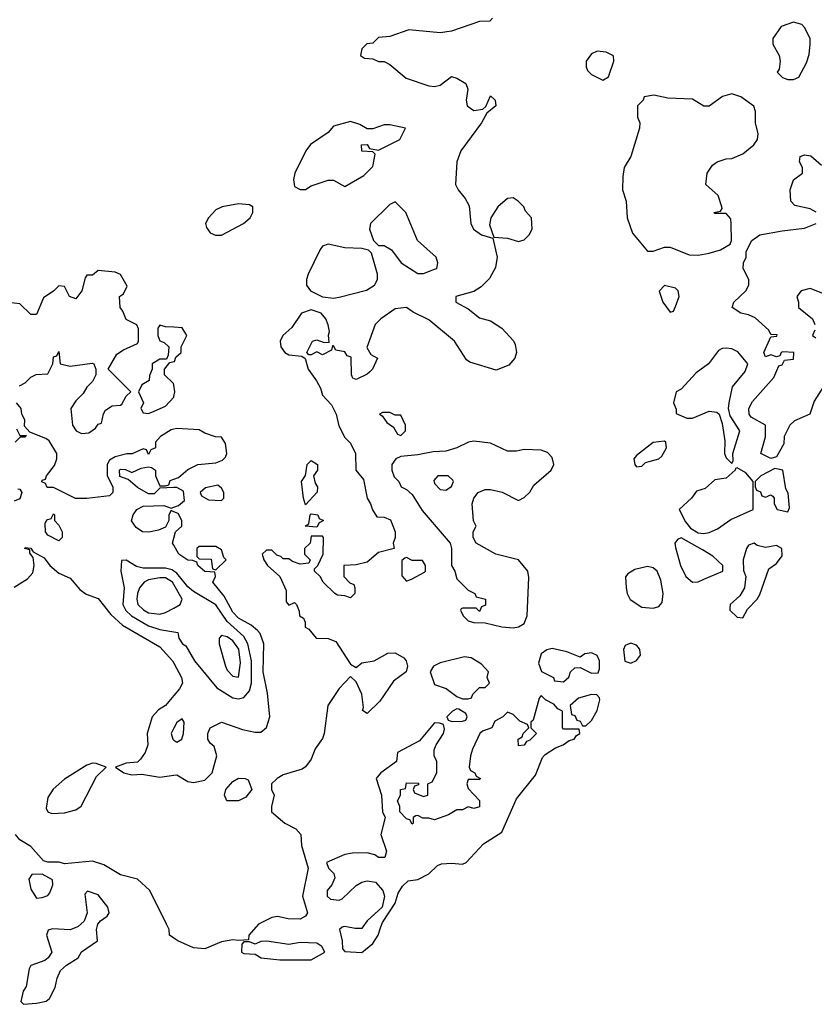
# Model space of a CAD drawing. Header units: inches. Extents: x 2601682 to 2755810, y 449311 to 584050.
# Tile 37 of 256: x 2619450 to 2622285, y 479724 to 483238. Entities that reach past the tile are written whole.
import ezdxf

# ---------------------------------------------------------------- set-up
doc = ezdxf.new("R2010")
doc.units = ezdxf.units.IN
doc.header["$MEASUREMENT"] = 0
for name, color, linetype in [('C6417', 7, 'Continuous'), ('C6418', 7, 'Continuous'), ('C6427', 7, 'Continuous'), ('C6428', 7, 'Continuous')]:
    doc.layers.add(name, color=color, linetype=linetype)

msp = doc.modelspace()

# ---------------------------------------------------------------- linework, layer by layer
at = {"layer": 'C6417', "color": 2, "elevation": 2}
for points in [[(2619656, 480000), (2619630, 479989.3), (2619566.8, 479993.2), (2619551.3, 479988.7), (2619546, 479970), (2619564.7, 479910), (2619552, 479890), (2619539.8, 479880.2), (2619490, 479862), (2619484, 479850), (2619473.2, 479786.8), (2619462.8, 479770), (2619454, 479734), (2619463.6, 479723.6), (2619510, 479728), (2619544.7, 479735.3), (2619556, 479744), (2619576.5, 479783.5), (2619583.2, 479816.8), (2619596, 479844), (2619616.5, 479863.5), (2619658, 479890), (2619670, 479911.3), (2619728, 479950), (2619724, 479990), (2619726.3, 480000)], [(2620000, 479959.5), (2619984.7, 479970), (2619982.8, 479990), (2619978.4, 480000)]]:
    msp.add_lwpolyline(points, dxfattribs=at)
at = {"layer": 'C6418', "color": 2}
for points, elevation in [([(2619448.7, 481931.3), (2619470, 481942), (2619490, 481962), (2619508.9, 481971.1), (2619550, 481974), (2619568, 482010), (2619570, 482034), (2619582, 482038), (2619590, 482054), (2619594, 482010), (2619630, 482001), (2619708.4, 482011.6), (2619714, 482010), (2619722, 481990), (2619722, 481970), (2619710, 481946), (2619690, 481926), (2619676.9, 481903.1), (2619650, 481878), (2619632, 481850), (2619638, 481790), (2619652, 481770), (2619670, 481761), (2619696.4, 481763.6), (2619720.4, 481779.6), (2619730, 481794), (2619742, 481798), (2619748.4, 481831.6), (2619756.4, 481843.6), (2619780.4, 481859.6), (2619810, 481862), (2619814, 481866), (2619830, 481894), (2619846, 481910), (2619766, 481990), (2619796.4, 482043.6), (2619820.2, 482059.8), (2619870, 482082), (2619874, 482090), (2619874, 482134), (2619868.4, 482148.4), (2619830, 482168), (2619818, 482198), (2619808, 482210), (2619806, 482250), (2619820.4, 482259.6), (2619833.2, 482286.8), (2619810, 482328.7), (2619790, 482337.2), (2619730, 482342), (2619710, 482326), (2619690, 482326), (2619683.6, 482316.4), (2619671.3, 482270), (2619650, 482242), (2619628, 482250), (2619610, 482286), (2619590, 482288), (2619572, 482270), (2619534.4, 482245.6), (2619510, 482186), (2619490, 482186), (2619450, 482224), (2619410, 482228.7)], 6), ([(2620000, 482140), (2619970, 482142), (2619950, 482148), (2619942.8, 482137.2), (2619942.8, 482110), (2619950, 482092), (2619965.4, 482085.4), (2619982, 482070), (2619979.6, 482040.4), (2619974, 482026), (2619950, 482026), (2619922, 482010), (2619922, 481990), (2619912.7, 481967.3), (2619912, 481950), (2619885.4, 481934.6), (2619874, 481910), (2619892, 481870), (2619882, 481850), (2619890, 481834), (2619910, 481832), (2619930, 481841), (2619970, 481858.8), (2619999.3, 481890), (2620000, 481892.9)], 6), ([(2620000, 481933.2), (2619999, 481939), (2619966, 481970), (2619966, 481990), (2619986, 482014), (2620000, 482017.5)], 6), ([(2620000, 481776.5), (2619990, 481774), (2619952, 481750), (2619934, 481730), (2619934, 481710), (2619918, 481702), (2619910, 481686), (2619902, 481702), (2619890, 481706), (2619851.3, 481688.7), (2619831.6, 481688.4), (2619790, 481678), (2619770, 481666), (2619762, 481650), (2619762, 481610), (2619782, 481570), (2619782, 481550), (2619770, 481538), (2619688.9, 481528.9), (2619649.1, 481529.1), (2619570, 481568), (2619548.4, 481568.4), (2619542, 481582), (2619528.4, 481588.4), (2619530, 481594), (2619542, 481598), (2619546, 481610), (2619573.6, 481646.4), (2619582, 481670), (2619582, 481690), (2619554.6, 481734.6), (2619543.1, 481743.1), (2619486, 481766), (2619467.3, 481787.3), (2619468, 481810), (2619458, 481830), (2619455.3, 481850), (2619438, 481870)], 6), ([(2619438, 481778), (2619450, 481754), (2619474, 481754), (2619468, 481748), (2619452, 481748), (2619434, 481730)], 6), ([(2620000, 481567.7), (2619950, 481566), (2619930, 481546), (2619910, 481546), (2619870, 481568), (2619836.4, 481596.4), (2619807.3, 481607.3), (2619806, 481630), (2619810, 481634), (2619827.3, 481632.7), (2619850, 481622), (2619883.1, 481636.9), (2619910, 481642), (2619919.6, 481639.6), (2619934, 481630), (2619934, 481610), (2619950, 481574), (2619970, 481574), (2619982, 481578), (2619987.3, 481592.7), (2620000, 481597.4)], 6), ([(2619443.6, 481563.6), (2619450, 481562), (2619458, 481550), (2619450, 481528), (2619430, 481519)], 6), ([(2620000, 481481.8), (2619990, 481486), (2619982, 481470), (2619982, 481450), (2619970, 481426), (2619944.7, 481415.3), (2619910.9, 481409.1), (2619888, 481410), (2619865.6, 481425.6), (2619849.1, 481449.1), (2619855.3, 481470), (2619868, 481490), (2619890, 481502), (2619963.6, 481503.6), (2619990, 481494), (2620000, 481497.6)], 6), ([(2620000, 481361.8), (2619995.3, 481370), (2620000, 481387.5)], 6), ([(2619430, 481212), (2619478, 481242), (2619496.5, 481263.5), (2619502, 481290), (2619498, 481318), (2619486, 481334), (2619486, 481346), (2619468, 481350), (2619470, 481354), (2619490, 481352), (2619498, 481338), (2619536.9, 481316.9), (2619558, 481290), (2619590, 481262), (2619630, 481244.7), (2619664, 481204), (2619687.7, 481187.7), (2619730, 481172), (2619775.1, 481115.1), (2619817.3, 481077.3), (2619950, 480999.3), (2619995.5, 480950), (2620000, 480941.6)], 6), ([(2620000, 481269.7), (2619993.9, 481273.9), (2619970, 481280.2), (2619890, 481279.7), (2619866.3, 481286.3), (2619830, 481308.7), (2619812.7, 481307.3), (2619810.7, 481269.3), (2619823.1, 481210), (2619817.4, 481150), (2619828.6, 481128.6), (2619849.4, 481109.5), (2619910, 481074.7), (2619950, 481061.7), (2620000, 481052.6)], 10), ([(2620000, 481221.4), (2619995.1, 481230), (2619970, 481245.6), (2619950, 481246), (2619910, 481238.8), (2619894, 481230), (2619876.9, 481210), (2619870.3, 481190), (2619867.9, 481170), (2619872, 481150), (2619891.1, 481131.1), (2619910, 481120.8), (2619950, 481116.1), (2619970, 481122), (2620000, 481137.9)], 14), ([(2620000, 480825.4), (2619970, 480789.5), (2619945.3, 480774.7), (2619922.4, 480750), (2619905.3, 480690), (2619906.7, 480650), (2619897.4, 480622.6), (2619881.4, 480598.6), (2619870, 480588), (2619830, 480584), (2619792, 480570), (2619822, 480550), (2619850, 480542.8), (2619885.4, 480545.4), (2619950, 480534.8), (2620000, 480541.5)], 6), ([(2620000, 480708.7), (2619990.8, 480690), (2619996, 480670), (2620000, 480666.8)], 10), ([(2619978.4, 480000), (2619974, 480010), (2619914, 480130), (2619870, 480170.8), (2619810, 480186), (2619750, 480221.6), (2619710, 480234.9), (2619610, 480224.7), (2619590.7, 480230.7), (2619550.9, 480230.9), (2619535.3, 480235.3), (2619490, 480286.8), (2619450, 480310.7), (2619435.5, 480330)], 2), ([(2619726.3, 480000), (2619728.7, 480010), (2619738, 480022), (2619762, 480038), (2619768.7, 480050), (2619764, 480070), (2619730, 480114), (2619692, 480128), (2619682.8, 480117.2), (2619691, 480050), (2619679.9, 480020.1), (2619658.8, 480001.2), (2619656, 480000)], 2)]:
    msp.add_lwpolyline(points, dxfattribs=dict(at, elevation=elevation))
for points, elevation in [([(2619590, 481378), (2619550, 481398), (2619542, 481410), (2619540.4, 481439.6), (2619547.3, 481452.7), (2619562, 481458), (2619570, 481474), (2619574, 481470), (2619574, 481450), (2619590, 481434), (2619602, 481410), (2619602, 481390)], 6), ([(2619710, 480584), (2619690, 480577.2), (2619610, 480527), (2619569, 480491), (2619550, 480462), (2619544, 480424), (2619550.9, 480410.9), (2619564.7, 480404.7), (2619610, 480407.3), (2619650, 480417.3), (2619669.5, 480430.5), (2619723.7, 480536.3), (2619758, 480570), (2619723.1, 480583.1)], 6), ([(2619530, 480188), (2619492.7, 480187.3), (2619482, 480170), (2619490, 480134), (2619510, 480102), (2619530, 480104.7), (2619550, 480112), (2619558, 480122), (2619568, 480150), (2619567.3, 480167.3)], 2)]:
    msp.add_lwpolyline(points, close=True, dxfattribs=dict(at, elevation=elevation))
at = {"layer": 'C6427', "color": 2, "elevation": 2}
for points in [[(2620293.5, 480000), (2620268, 479970), (2620266, 479954), (2620230, 479951), (2620210, 479954), (2620170, 479946.4), (2620110, 479921.7), (2620070, 479925.5), (2620014, 479950), (2620000, 479959.5)], [(2620604, 480000), (2620600.7, 479999.3), (2620591.3, 479990), (2620600.7, 479950), (2620602, 479922), (2620610, 479912), (2620670, 479908.7), (2620710, 479941), (2620729, 479970), (2620738.7, 480000)], [(2620674.3, 480000), (2620670, 479994), (2620646.4, 479993.6), (2620615.7, 480000)]]:
    msp.add_lwpolyline(points, dxfattribs=at)
msp.add_lwpolyline([(2620331.1, 479948.9), (2620310, 479948), (2620290, 479938), (2620270, 479946), (2620250, 479946), (2620242, 479938), (2620241, 479910), (2620250, 479905.5), (2620290, 479902.8), (2620311.3, 479890), (2620377.5, 479882.5), (2620490, 479882), (2620538, 479910), (2620528, 479930), (2620510, 479942), (2620450, 479944), (2620410, 479937.2)], close=True, dxfattribs=at)
at = {"layer": 'C6428', "color": 2}
for points, elevation in [([(2621136.4, 483243.6), (2621127.3, 483232.7), (2621090, 483231.3), (2620990, 483196.3), (2620950, 483190.6), (2620838, 483202), (2620770, 483178), (2620730, 483174), (2620710, 483154), (2620688.7, 483151.3), (2620670, 483134), (2620666, 483110), (2620680.4, 483100.4), (2620710, 483098), (2620730, 483088), (2620750, 483088), (2620770, 483078), (2620829.1, 483029.1), (2620910, 483002), (2620930, 482999), (2620950, 483004), (2620990, 483035.3), (2621010, 483029), (2621042, 483010), (2621049, 482990), (2621042.7, 482950), (2621046, 482930), (2621070, 482914), (2621102, 482918), (2621112.7, 482927.3), (2621130, 482966), (2621146, 482950), (2621148, 482930), (2621116.4, 482903.6), (2621098, 482870), (2621024, 482770), (2621009.4, 482730), (2621005.2, 482650), (2621014, 482630), (2621039.5, 482599.5), (2621052.9, 482572.9), (2621059, 482510), (2621069, 482490), (2621098, 482470), (2621138, 482458), (2621153.2, 482390), (2621147, 482353), (2621126, 482314), (2621096.1, 482283.9), (2621070, 482267.7), (2621006, 482250), (2621006, 482230), (2621050, 482205.2), (2621090, 482173.2), (2621130, 482162.7), (2621170, 482137.2), (2621211.7, 482091.7), (2621218, 482078), (2621222, 482050), (2621216, 482030), (2621194.9, 482005.1), (2621150, 481987.3), (2621055.9, 482015.9), (2621044.1, 482024.1), (2621001, 482090), (2620910, 482166.8), (2620853.7, 482193.7), (2620830, 482210.8), (2620790, 482206), (2620738, 482170), (2620718, 482150), (2620688, 482068), (2620703.1, 482043.1), (2620726, 482030), (2620708, 481990), (2620699, 481981), (2620690, 481972), (2620650, 481954), (2620638, 481958), (2620634, 481970), (2620632.7, 482032.7), (2620618, 482038), (2620610, 482052), (2620578, 482058), (2620570, 482074), (2620566, 482074), (2620562, 482058), (2620530, 482042), (2620510, 482052), (2620490, 482042), (2620482, 482042), (2620474, 482050), (2620494, 482090), (2620510, 482095.3), (2620532.7, 482087.3), (2620554, 482086), (2620551.6, 482111.6), (2620555.3, 482124.7), (2620550.8, 482149.2), (2620542, 482170), (2620526, 482190), (2620490, 482202), (2620455.3, 482190), (2620421.2, 482138.8), (2620389, 482110), (2620379, 482090), (2620382, 482070), (2620395.3, 482050), (2620410, 482041.2), (2620456.4, 482036.4), (2620468.9, 482028.9), (2620479, 481990), (2620509.2, 481949.2), (2620523.1, 481923.1), (2620530, 481898), (2620562.7, 481862.7), (2620579, 481830), (2620588.4, 481788.4), (2620610, 481746), (2620630, 481726), (2620648, 481690), (2620648.7, 481630), (2620676.4, 481596.4), (2620689.2, 481530), (2620702, 481510), (2620708.4, 481488.4), (2620724, 481464), (2620750, 481462), (2620773.2, 481453.2), (2620789, 481410), (2620789, 481390), (2620782, 481370), (2620786, 481350), (2620730, 481336), (2620690, 481302), (2620650, 481292), (2620606, 481290), (2620606, 481250), (2620627.3, 481227.3), (2620642, 481222), (2620646, 481210), (2620646, 481190), (2620630, 481174), (2620610, 481182), (2620583.6, 481183.6), (2620574, 481190), (2620532, 481230), (2620522, 481250), (2620502, 481270), (2620502, 481278), (2620514, 481290), (2620532, 481330), (2620534, 481390), (2620530, 481394), (2620490, 481394), (2620486, 481370), (2620466, 481350), (2620466, 481330), (2620486, 481310), (2620482, 481298), (2620450, 481294), (2620423.6, 481303.6), (2620410, 481314), (2620390, 481314), (2620382, 481322), (2620366.8, 481326.8), (2620350, 481344.7), (2620330, 481344.7), (2620315.3, 481330), (2620321.2, 481310), (2620334, 481290), (2620378, 481250), (2620400.4, 481200.4), (2620400.4, 481160.4), (2620410, 481148), (2620430, 481158), (2620438, 481150), (2620447.3, 481127.3), (2620448, 481110), (2620462, 481102), (2620468, 481088), (2620468.7, 481070), (2620482, 481062), (2620508, 481030), (2620550, 481029.2), (2620578, 481018), (2620630, 480938), (2620650, 480926), (2620670, 480942), (2620714, 480950), (2620763.6, 480976.4), (2620790, 480978), (2620820.2, 480960.2), (2620828.7, 480950), (2620834, 480930), (2620828.7, 480910), (2620783.6, 480876.4), (2620734.2, 480805.8), (2620690, 480762), (2620672.7, 480772.7), (2620676.9, 480783.1), (2620671, 480830), (2620650, 480874), (2620630, 480894), (2620590, 480851.3), (2620549, 480790), (2620536, 480690), (2620530, 480672), (2620504.1, 480635.9), (2620490, 480598), (2620470, 480571.3), (2620457.5, 480562.5), (2620390, 480542.8), (2620368, 480530), (2620348, 480510), (2620348, 480490), (2620358, 480470), (2620348, 480430), (2620348, 480410), (2620395.3, 480370), (2620435.3, 480350), (2620453.2, 480330), (2620455.1, 480290), (2620479.3, 480210), (2620459.3, 480110), (2620477.2, 480050), (2620470, 480038), (2620450, 480027.7), (2620408.1, 480028.1), (2620370, 480037.3), (2620350, 480034), (2620302, 480010), (2620293.5, 480000)], 2), ([(2622290.8, 482550.8), (2622270, 482562.8), (2622214.8, 482574.8), (2622201, 482590), (2622198.8, 482630), (2622210, 482666), (2622242, 482690), (2622242, 482710), (2622232, 482730), (2622234, 482750), (2622250, 482755.3), (2622272.1, 482752.1), (2622310, 482718)], 2), ([(2622356.9, 481990), (2622284, 481876), (2622269, 481830), (2622214.5, 481805.5), (2622197.6, 481790), (2622177, 481750), (2622175.5, 481724.5), (2622150, 481678), (2622130, 481671.3), (2622094, 481690), (2622110.9, 481749.1), (2622111, 481790), (2622059.6, 481819.6), (2622052, 481830), (2622051.3, 481850), (2622064.5, 481875.5), (2622139.8, 481960.2), (2622158, 482002), (2622170, 482006), (2622178, 482022), (2622210, 482026), (2622212, 482050), (2622172.7, 482052.7), (2622166, 482050), (2622162, 482038), (2622150, 482034), (2622130, 482042), (2622110, 482034), (2622104.7, 482050), (2622130, 482106), (2622151.6, 482108.4), (2622152.7, 482112.7), (2622130, 482114), (2622122, 482130), (2622073.2, 482173.2), (2622050, 482184), (2622022, 482190), (2621991.3, 482210), (2621998, 482230), (2622041, 482270), (2622050.8, 482290), (2622050.7, 482310.7), (2622031.3, 482350), (2622032, 482370), (2622042, 482390), (2622042, 482410), (2622062, 482450), (2622090.7, 482469.3), (2622170, 482484.5), (2622250, 482493.2), (2622291.3, 482510)], 2), ([(2622330, 482254), (2622270, 482278), (2622238, 482270), (2622222, 482250), (2622228.7, 482230), (2622228.7, 482210), (2622278, 482170), (2622286, 482150)], 2), ([(2620000, 482017.5), (2620002, 482018), (2620007.3, 482032.7), (2620026, 482050), (2620026, 482070), (2620046, 482110), (2620030, 482138), (2620000, 482140)], 6), ([(2622286, 482130), (2622278, 482110), (2622290, 482102)], 2), ([(2620000, 481892.9), (2620004, 481910), (2620000, 481933.2)], 6), ([(2620000, 481597.4), (2620016.4, 481603.6), (2620050, 481632), (2620086, 481650), (2620150, 481656), (2620174, 481666), (2620184, 481676), (2620189, 481690), (2620184.7, 481724.7), (2620170, 481748), (2620148.9, 481748.9), (2620110, 481762), (2620090, 481774), (2620010, 481779), (2620000, 481776.5)], 6), ([(2620000, 481497.6), (2620016.4, 481503.6), (2620038, 481522), (2620034.6, 481554.6), (2620010, 481568), (2620000, 481567.7)], 6), ([(2620000, 481387.5), (2620006, 481410), (2620028, 481430), (2620028, 481450), (2620015.3, 481475.3), (2620000, 481481.8)], 6), ([(2620000, 480541.5), (2620010, 480542.8), (2620050, 480518.8), (2620070, 480514.8), (2620110, 480524), (2620137, 480550), (2620152.7, 480610), (2620144, 480644), (2620130, 480655.3), (2620121.2, 480670), (2620121.2, 480690), (2620130, 480710.8), (2620170, 480730.8), (2620244.5, 480704.5), (2620290, 480694.8), (2620310, 480694.8), (2620330, 480711.3), (2620342.7, 480750), (2620333.6, 480833.6), (2620318.4, 480910), (2620321.2, 481010), (2620307.5, 481047.5), (2620298.3, 481058.3), (2620276.2, 481076.2), (2620230, 481102), (2620210, 481123.6), (2620179.8, 481179.8), (2620139, 481230), (2620148, 481250), (2620146, 481266), (2620110, 481268.7), (2620086, 481290), (2620082, 481302), (2620068, 481308), (2620050, 481308.7), (2620018, 481330), (2620000, 481361.8)], 6), ([(2620000, 481052.6), (2620014, 481050), (2620018, 481030), (2620031.3, 481010), (2620042.5, 481002.5), (2620073, 480950), (2620152.9, 480852.9), (2620210, 480818), (2620230, 480813.4), (2620250, 480818.4), (2620270, 480842), (2620277.4, 480870), (2620276.5, 480950), (2620264.4, 481010), (2620250, 481036.4), (2620189.9, 481089.9), (2620150, 481149.7), (2620070, 481197.2), (2620050, 481213.7), (2620010, 481262.7), (2620000, 481269.7)], 10), ([(2620000, 481137.9), (2620022.7, 481150), (2620029.6, 481170), (2620000, 481221.4)], 14), ([(2620000, 480941.6), (2620027.7, 480890), (2620030.5, 480870), (2620020.5, 480850), (2620000, 480825.4)], 6), ([(2620738.7, 480000), (2620743.9, 480016.1), (2620790, 480084), (2620800.1, 480119.9), (2620815.3, 480144.7), (2620836, 480164), (2620870, 480168.8), (2620910, 480188.7), (2620941, 480219), (2620955.1, 480224.9), (2620990, 480227.4), (2621030, 480223.7), (2621042.7, 480230), (2621104, 480296), (2621170, 480338.4), (2621222.6, 480457.4), (2621290, 480542), (2621315.4, 480604.6), (2621324.4, 480615.6), (2621361.1, 480638.9), (2621388.7, 480650), (2621410, 480665.5), (2621428, 480670), (2621436.5, 480683.5), (2621448, 480690), (2621446, 480706), (2621390, 480706), (2621386, 480710), (2621386, 480770), (2621370, 480778), (2621355.3, 480795.3), (2621326, 480810), (2621310, 480826), (2621303.6, 480816.4), (2621282, 480738), (2621274, 480730), (2621274, 480710), (2621294, 480690), (2621270, 480666), (2621258, 480662), (2621250, 480648), (2621230, 480646), (2621228, 480670), (2621242, 480678), (2621246, 480690), (2621266, 480710), (2621262, 480722), (2621234.6, 480734.6), (2621210, 480758), (2621190, 480766), (2621174, 480750), (2621145.4, 480734.6), (2621134, 480710), (2621101, 480699), (2621092, 480690), (2621065.4, 480634.6), (2621058, 480610), (2621054, 480570), (2621058, 480558), (2621074, 480550), (2621078, 480538), (2621094, 480530), (2621090, 480526), (2621050, 480526), (2621044.7, 480510), (2621050, 480494), (2621090.7, 480450.7), (2621090, 480428), (2621070, 480422), (2621050, 480428), (2621030, 480418), (2621010, 480418), (2620979.6, 480400.4), (2620930, 480382), (2620910, 480388), (2620888, 480388), (2620870, 480398), (2620863.6, 480396.4), (2620854, 480390), (2620854, 480370), (2620850, 480366), (2620842, 480382), (2620830, 480386), (2620806, 480410), (2620806, 480430), (2620798, 480450), (2620808, 480470), (2620808.7, 480490), (2620826, 480494), (2620830, 480514), (2620872.7, 480512.7), (2620872.7, 480507.3), (2620858, 480502), (2620854, 480490), (2620858, 480478), (2620890, 480464.7), (2620906, 480470), (2620906, 480510), (2620922, 480518), (2620938, 480550), (2620938, 480590), (2620928, 480610), (2620928.4, 480631.6), (2620935.3, 480650), (2620962, 480690), (2620966, 480706), (2620962, 480722), (2620947.3, 480727.3), (2620930, 480728), (2620876, 480664), (2620798, 480622), (2620794, 480590), (2620738, 480550), (2620725.4, 480534.6), (2620722, 480530), (2620741, 480470), (2620744.7, 480410), (2620754, 480390), (2620738, 480330), (2620758, 480270), (2620752, 480248), (2620730, 480248), (2620717.2, 480257.2), (2620690, 480264), (2620636.9, 480263.1), (2620610, 480258), (2620544.7, 480230), (2620552, 480210), (2620570.9, 480190.9), (2620574.8, 480174.8), (2620564, 480150), (2620547.3, 480130), (2620546.8, 480110), (2620558.8, 480098.8), (2620590, 480094.8), (2620600.2, 480099.8), (2620650, 480147.3), (2620670, 480159.1), (2620690, 480164), (2620719.1, 480159.1), (2620746, 480130), (2620750.8, 480110), (2620742.8, 480070), (2620690, 480022), (2620674.3, 480000)], 2), ([(2620000, 480666.8), (2620010, 480658.8), (2620028.7, 480670), (2620034.5, 480690), (2620037.2, 480730), (2620030, 480742), (2620010, 480729), (2620000, 480708.7)], 10), ([(2620615.7, 480000), (2620610, 480001.2), (2620604, 480000)], 2)]:
    msp.add_lwpolyline(points, dxfattribs=dict(at, elevation=elevation))
for points, elevation in [([(2622210, 483229.4), (2622166.7, 483213.3), (2622136.3, 483170), (2622136.3, 483150), (2622158.8, 483110), (2622162.8, 483090), (2622158.8, 483061.2), (2622152, 483050), (2622171.1, 483031.1), (2622190, 483024.7), (2622210, 483024.7), (2622230, 483032), (2622256.6, 483083.4), (2622266.8, 483113.2), (2622269.5, 483150), (2622269.4, 483170), (2622249.6, 483209.6), (2622240.2, 483220.2)], 2), ([(2621510, 483125.2), (2621490, 483115.3), (2621471, 483090), (2621471, 483070), (2621476, 483056), (2621490, 483042), (2621530, 483022), (2621550, 483034), (2621569, 483090), (2621568.7, 483108.7), (2621542, 483122)], 2), ([(2621990, 482973.2), (2621956.7, 482963.3), (2621910, 482929), (2621890, 482929), (2621850, 482954), (2621762, 482958), (2621712, 482968), (2621678, 482962), (2621674, 482950), (2621654, 482930), (2621654, 482890), (2621662, 482870), (2621661, 482850), (2621630.5, 482750), (2621606, 482710), (2621601.4, 482678.6), (2621600.7, 482630), (2621613, 482590), (2621617.3, 482530), (2621636.3, 482476.3), (2621690, 482411.3), (2621710, 482411.3), (2621750, 482426), (2621770, 482426), (2621838.8, 482398.8), (2621870, 482397.3), (2621910, 482404), (2621950, 482416), (2621984, 482436), (2621989, 482450), (2621988.4, 482508.4), (2621987.3, 482527.3), (2621970, 482546), (2621930, 482546), (2621926, 482550), (2621950, 482554), (2621956.4, 482563.6), (2621955.3, 482570), (2621942, 482610), (2621898, 482650), (2621902, 482690), (2621922, 482718), (2621938, 482730), (2621970, 482741), (2621990, 482742.8), (2622030, 482758.8), (2622069.3, 482790.7), (2622082, 482810), (2622084, 482830), (2622075.3, 482870), (2622075.3, 482910), (2622069.2, 482929.2), (2622022, 482962)], 2), ([(2620630, 482874), (2620570, 482857.2), (2620550, 482835.3), (2620487.7, 482792.3), (2620471, 482770), (2620431.3, 482690), (2620427.1, 482667.1), (2620430, 482642), (2620450, 482631.3), (2620470, 482631.3), (2620490, 482644.7), (2620550, 482664.7), (2620570, 482664.7), (2620610, 482642), (2620678, 482682), (2620710, 482714), (2620718, 482758), (2620710, 482766), (2620670, 482768), (2620669.3, 482790.7), (2620690, 482792), (2620698, 482778), (2620730, 482772), (2620806, 482810), (2620826, 482850), (2620770, 482862), (2620750, 482862), (2620710, 482848), (2620690, 482848), (2620663.1, 482863.1)], 6), ([(2621210, 482602), (2621190, 482599), (2621156, 482570), (2621131.3, 482530), (2621125.4, 482505.4), (2621142, 482462), (2621190, 482458), (2621230, 482446), (2621250, 482452), (2621268, 482470), (2621278, 482490), (2621275.3, 482530), (2621254.6, 482554.6), (2621248, 482570), (2621228, 482590)], 2), ([(2620230, 482580.9), (2620172, 482570), (2620150, 482559.3), (2620123, 482530), (2620113.4, 482510), (2620115.9, 482495.9), (2620130, 482477.3), (2620148.5, 482468.5), (2620170, 482468.2), (2620248.7, 482510), (2620272.7, 482530), (2620282, 482550), (2620282, 482570), (2620270, 482577.2)], 6), ([(2620790, 482588), (2620770, 482578), (2620702, 482510), (2620698, 482490), (2620712, 482450), (2620730, 482432), (2620750, 482432), (2620776.9, 482416.9), (2620811.3, 482370), (2620870, 482331.3), (2620890, 482331.3), (2620930, 482346.8), (2620938, 482350), (2620942, 482370), (2620935.3, 482390), (2620868.7, 482450), (2620828, 482550)], 6), ([(2620550, 482436.9), (2620530.4, 482429.6), (2620522, 482418), (2620479.3, 482330), (2620472.7, 482310), (2620473, 482290), (2620487.7, 482270), (2620530, 482248.9), (2620570, 482244.4), (2620590, 482247.7), (2620687.6, 482272.4), (2620716, 482290), (2620726.6, 482310), (2620726.6, 482330), (2620704.7, 482404.7), (2620694.6, 482414.6), (2620670, 482421.2), (2620610, 482422.9)], 6), ([(2621750, 482288.7), (2621731.6, 482268.4), (2621744.7, 482230), (2621770, 482194), (2621782, 482198), (2621790, 482214), (2621802, 482250), (2621799, 482270), (2621790, 482279)], 2), ([(2621970, 482065.2), (2621956, 482064), (2621943.5, 482056.5), (2621906.8, 482010), (2621863.1, 481976.9), (2621810, 481919), (2621792, 481910), (2621782, 481870), (2621792, 481848), (2621792, 481832), (2621830, 481816), (2621850, 481816), (2621910, 481840.7), (2621936.8, 481836.8), (2621944.7, 481830), (2621956, 481796), (2621965.4, 481734.6), (2621964.7, 481690), (2621970, 481674), (2621990, 481654), (2621995.3, 481664.7), (2621994, 481690), (2622019, 481770), (2621984, 481824), (2621979, 481850), (2621981.2, 481870), (2621993.2, 481926.8), (2622038, 481982), (2622048, 482010), (2622011.8, 482051.8), (2621990, 482062.7)], 2), ([(2620770, 481835.3), (2620744.7, 481835.3), (2620734, 481830), (2620743.6, 481823.6), (2620759.6, 481799.6), (2620783.6, 481783.6), (2620798, 481758), (2620810, 481754), (2620826, 481770), (2620826, 481790), (2620810, 481826), (2620790, 481826)], 2), ([(2621070, 481733.2), (2621050.6, 481729.4), (2621010, 481709.2), (2620970, 481697.2), (2620924.5, 481695.5), (2620870, 481684.5), (2620810, 481679), (2620792, 481670), (2620778, 481650), (2620778, 481630), (2620786.4, 481606.4), (2620802, 481590), (2620811, 481571), (2620830, 481561), (2620850, 481542.8), (2620885.5, 481485.5), (2620986, 481370), (2620990.8, 481350.8), (2620990.8, 481290), (2621002.8, 481270), (2621010, 481242), (2621050, 481202), (2621074, 481190), (2621078, 481178), (2621111.3, 481170), (2621111.6, 481148.4), (2621098, 481142), (2621090, 481126), (2621078, 481138), (2621030, 481138), (2621025.4, 481134.6), (2621022, 481130), (2621032, 481110), (2621050, 481092), (2621070, 481086), (2621110, 481084.7), (2621170, 481070.8), (2621210, 481067.3), (2621230, 481070.8), (2621250, 481082.8), (2621260.9, 481110), (2621266.6, 481246.6), (2621262.7, 481270), (2621229.6, 481309.6), (2621148, 481330), (2621078, 481370), (2621068, 481390), (2621068, 481410), (2621078, 481430), (2621069, 481449), (2621063.7, 481510), (2621069.5, 481530), (2621086, 481550), (2621110, 481560.7), (2621130, 481560.7), (2621171.1, 481551.1), (2621230, 481522), (2621250, 481532), (2621270, 481552), (2621284.1, 481575.9), (2621346, 481630), (2621356, 481650), (2621350, 481675.3), (2621332.5, 481692.5), (2621310, 481701.2), (2621250, 481704), (2621222.8, 481697.2), (2621190, 481698), (2621130, 481726.6)], 2), ([(2621750, 481734), (2621710, 481729), (2621650, 481682), (2621641, 481670), (2621644.7, 481650), (2621650, 481642), (2621670, 481644.7), (2621682.7, 481657.3), (2621730, 481671), (2621740.2, 481679.8), (2621757.2, 481710), (2621755.3, 481730)], 2), ([(2620470, 481506), (2620462, 481530), (2620455.3, 481590), (2620469.1, 481610.9), (2620475.3, 481650), (2620490, 481664.7), (2620512, 481650), (2620512, 481630), (2620498, 481610), (2620503.6, 481583.6), (2620512, 481570), (2620511.6, 481551.6)], 2), ([(2620978, 481610), (2620942, 481610), (2620927.5, 481592.5), (2620930, 481582), (2620950, 481561), (2620970, 481558), (2620990, 481572), (2620997.2, 481590), (2620994.8, 481594.8)], 6), ([(2622010, 481638), (2622003.6, 481636.4), (2622002, 481630), (2621970, 481602), (2621930, 481595.3), (2621895.3, 481564.7), (2621864.5, 481555.5), (2621846, 481530), (2621802, 481490), (2621825.5, 481445.5), (2621843, 481423), (2621870, 481406.8), (2621890, 481404), (2621910, 481407.3), (2621939.6, 481420.4), (2621986.6, 481453.4), (2622066, 481490), (2622066, 481590), (2622040.4, 481620.4)], 2), ([(2622143.6, 481636.4), (2622094, 481610), (2622074, 481590), (2622074, 481570), (2622078, 481558), (2622092.7, 481552.7), (2622098, 481538), (2622110, 481534), (2622130, 481542), (2622136.9, 481536.9), (2622142, 481530), (2622142, 481510), (2622152, 481490), (2622190, 481480.7), (2622195.9, 481495.9), (2622191.9, 481548.1), (2622183.7, 481563.7), (2622172.3, 481630)], 2), ([(2620156.4, 481576.4), (2620112.7, 481567.3), (2620094, 481550), (2620098, 481538), (2620123.6, 481523.6), (2620170, 481522), (2620178, 481530), (2620178, 481550), (2620170, 481566)], 6), ([(2620510, 481426), (2620468.7, 481430), (2620482, 481438), (2620486, 481470), (2620490, 481474), (2620514, 481470), (2620518, 481458), (2620534, 481450), (2620518, 481442)], 2), ([(2621810, 481388.7), (2621796.9, 481383.1), (2621786.8, 481370), (2621790, 481354), (2621807.3, 481290), (2621826.8, 481250), (2621850, 481230.8), (2621870, 481231), (2621890, 481241), (2621958, 481270), (2621958, 481290), (2621922.7, 481322.7), (2621885.4, 481345.4)], 2), ([(2622070, 481369), (2622050, 481362), (2622042.8, 481350), (2622031.3, 481310), (2622031.6, 481271.6), (2622041, 481250), (2622036, 481210), (2622019.1, 481180.9), (2621984.7, 481150), (2621982.8, 481137.2), (2621982.8, 481130), (2622010, 481104.9), (2622030, 481102.8), (2622046, 481134), (2622080.9, 481170), (2622090, 481186), (2622122.7, 481277.3), (2622150, 481296.3), (2622170, 481324), (2622169.4, 481350), (2622150, 481360.5), (2622110, 481353.6), (2622081.2, 481361.2)], 2), ([(2620150, 481358), (2620090, 481358), (2620082, 481350), (2620082, 481322), (2620090, 481314), (2620132.7, 481312.7), (2620138, 481278), (2620150, 481274), (2620186, 481310), (2620178, 481318), (2620170, 481346)], 6), ([(2620830, 481318), (2620823.6, 481316.4), (2620812.7, 481307.3), (2620812.7, 481252.7), (2620830, 481234), (2620850, 481242), (2620894, 481266), (2620898, 481270), (2620898, 481290), (2620887.3, 481307.3), (2620850, 481308)], 2), ([(2621690, 481286), (2621644, 481276), (2621619.8, 481260.2), (2621611.1, 481248.9), (2621614, 481210), (2621617.3, 481190), (2621628, 481168), (2621670, 481140.7), (2621710, 481137.3), (2621730, 481142.8), (2621742, 481158), (2621745.2, 481190), (2621737.5, 481237.5), (2621724, 481270), (2621710, 481281.2)], 2), ([(2620170, 481039.3), (2620162, 481030), (2620161.6, 481010), (2620183.8, 480930), (2620190, 480916), (2620210, 480894.8), (2620230, 480891.3), (2620237.7, 480942.3), (2620231.4, 480991.4), (2620210, 481020.7), (2620190, 481035.1)], 14), ([(2621630, 481012), (2621610, 481004), (2621603.8, 480990), (2621608.6, 480948.6), (2621630, 480941.3), (2621650, 480950.7), (2621664.5, 480970), (2621662.7, 480990), (2621657.6, 480997.6), (2621650, 481005.2)], 2), ([(2621350, 480993.2), (2621330, 480989), (2621310, 480974), (2621301, 480941), (2621311.6, 480911.6), (2621354, 480890), (2621358, 480878), (2621390, 480874), (2621408.4, 480891.6), (2621415.3, 480910), (2621430, 480924.7), (2621450, 480926), (2621490, 480906), (2621513.6, 480906.4), (2621518.6, 480921.4), (2621518.4, 480950), (2621510, 480969), (2621490, 480978), (2621466, 480974), (2621450, 480962), (2621402, 480982)], 2), ([(2621036.8, 480963.2), (2620950, 480942.7), (2620926, 480930), (2620914.8, 480910), (2620930, 480864.7), (2620970.9, 480850.9), (2621010, 480822), (2621030, 480814), (2621050, 480814), (2621062, 480818), (2621066, 480830), (2621090, 480854), (2621110, 480854), (2621126, 480870), (2621118, 480890), (2621122, 480910), (2621098, 480938), (2621060.1, 480960.1)], 2), ([(2621490, 480829), (2621443.6, 480816.4), (2621414, 480790), (2621418, 480758), (2621430, 480754), (2621438, 480738), (2621450, 480734), (2621458, 480718), (2621470, 480718), (2621490, 480736), (2621510, 480772), (2621519, 480810), (2621518, 480818), (2621508.7, 480828.7)], 2), ([(2621010, 480778), (2620994, 480770), (2620974, 480750), (2620978, 480738), (2620992.7, 480732.7), (2621030, 480734), (2621042, 480738), (2621046, 480750), (2621042, 480762), (2621016.4, 480776.4)], 2), ([(2620230, 480449.4), (2620188.7, 480450), (2620180.9, 480470), (2620185.6, 480490), (2620210, 480519.1), (2620230, 480530.6), (2620254, 480530), (2620264.7, 480524.7), (2620278, 480490), (2620257.3, 480462.7)], 2)]:
    msp.add_lwpolyline(points, close=True, dxfattribs=dict(at, elevation=elevation))

doc.saveas('drawing.dxf')
